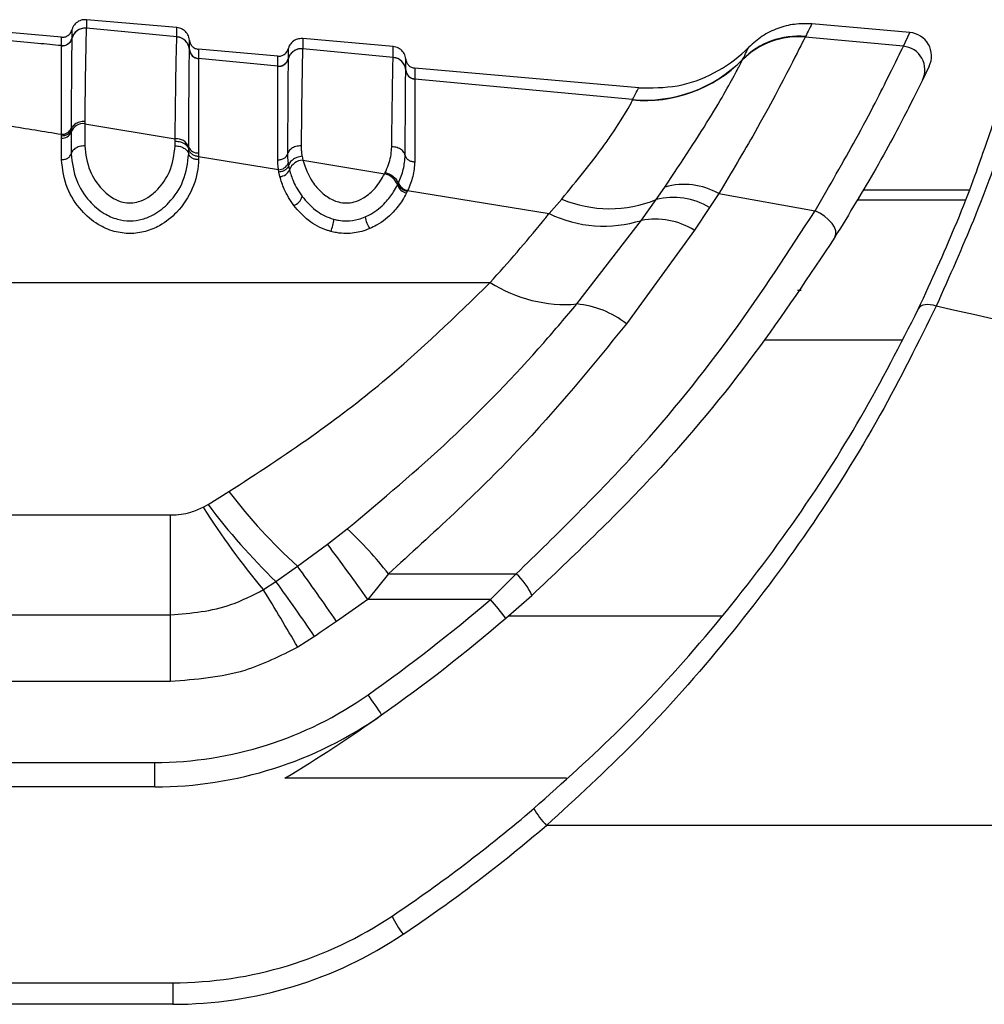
# Model space of a CAD drawing. Header units: millimetres. Extents: x 20 to 26059, y 28 to 17638.
# Tile 27 of 73: x 9277 to 9326, y 6019 to 6069. Entities that reach past the tile are written whole.
import ezdxf

# ---------------------------------------------------------------- set-up
doc = ezdxf.new("R2010")
doc.units = ezdxf.units.MM

msp = doc.modelspace()

# ---------------------------------------------------------------- linework, layer by layer
at = {"color": 7, "linetype": 'Continuous', "lineweight": 25, "ltscale": 2}
for p, q in [((9285.06, 6068.332), (9280.455, 6068.735)), ((9279.189, 6067.842), (9275.152, 6068.195)), ((9280.455, 6068.303), (9280.455, 6068.298)), ((9285.06, 6067.861), (9280.455, 6068.298)), ((9322.337, 6068.082), (9317.344, 6068.519)), ((9279.717, 6067.783), (9279.716, 6067.777)), ((9279.717, 6067.787), (9279.717, 6067.783)), ((9285.06, 6067.855), (9285.06, 6067.861)), ((9296.06, 6067.37), (9291.455, 6067.773)), ((9317.014, 6067.862), (9317.01, 6067.852)), ((9322.001, 6067.385), (9317.01, 6067.852)), ((9317.025, 6067.884), (9317.014, 6067.862)), ((9322.001, 6067.385), (9322.337, 6068.082)), ((9279.189, 6067.412), (9279.189, 6067.415)), ((9279.189, 6067.406), (9279.189, 6067.412)), ((9285.697, 6067.216), (9285.697, 6067.221)), ((9285.697, 6067.212), (9285.697, 6067.216)), ((9290.189, 6066.88), (9286.152, 6067.233)), ((9291.455, 6067.26), (9291.455, 6067.255)), ((9296.06, 6066.82), (9291.455, 6067.255)), ((9286.152, 6066.764), (9286.152, 6066.759)), ((9286.152, 6066.759), (9286.152, 6066.755)), ((9290.189, 6066.373), (9286.152, 6066.755)), ((9290.717, 6066.741), (9290.716, 6066.735)), ((9290.717, 6066.744), (9290.717, 6066.741)), ((9296.06, 6066.815), (9296.06, 6066.82)), ((9313.81, 6066.683), (9313.815, 6066.694)), ((9313.815, 6066.694), (9313.827, 6066.716)), ((9290.189, 6066.369), (9290.189, 6066.373)), ((9290.189, 6066.364), (9290.189, 6066.369)), ((9296.697, 6066.175), (9296.697, 6066.181)), ((9296.697, 6066.172), (9296.697, 6066.175)), ((9308.542, 6065.274), (9297.152, 6066.271)), ((9323.315, 6066.369), (9322.974, 6065.666)), ((9297.152, 6065.724), (9297.152, 6065.719)), ((9297.152, 6065.719), (9297.152, 6065.715)), ((9308.23, 6064.672), (9297.152, 6065.715)), ((9308.225, 6064.654), (9308.23, 6064.672)), ((9279.681, 6063.214), (9279.68, 6063.137)), ((9280.372, 6063.566), (9280.371, 6063.448)), ((9280.371, 6063.448), (9280.371, 6062.322)), ((9280.371, 6063.448), (9284.971, 6062.679)), ((9279.187, 6062.716), (9279.188, 6062.831)), ((9279.187, 6061.617), (9279.187, 6062.716)), ((9279.188, 6062.831), (9279.188, 6062.909)), ((9279.68, 6063.137), (9279.68, 6063.021)), ((9279.68, 6063.021), (9279.68, 6061.911)), ((9284.971, 6062.322), (9284.971, 6062.562)), ((9285.661, 6062.147), (9285.661, 6062.261)), ((9285.661, 6061.911), (9285.661, 6062.148)), ((9286.153, 6061.96), (9286.154, 6061.773)), ((9286.154, 6061.773), (9286.154, 6061.617)), ((9286.154, 6061.773), (9290.227, 6061.11)), ((9291.421, 6061.789), (9291.46, 6061.596)), ((9290.717, 6061.434), (9290.736, 6061.317)), ((9290.736, 6061.317), (9290.781, 6061.106)), ((9291.46, 6061.596), (9295.627, 6060.902)), ((9290.247, 6060.985), (9290.227, 6061.11)), ((9290.296, 6060.758), (9290.247, 6060.985)), ((9295.627, 6060.902), (9295.657, 6060.965)), ((9296.273, 6060.331), (9296.307, 6060.4)), ((9296.307, 6060.4), (9296.325, 6060.438)), ((9309.434, 6059.592), (9309.878, 6060.228)), ((9296.772, 6060.002), (9296.735, 6059.927)), ((9296.791, 6060.043), (9296.772, 6060.002)), ((9296.791, 6060.043), (9303.985, 6058.876)), ((9312.611, 6059.89), (9312.148, 6059.193)), ((9312.611, 6059.89), (9317.507, 6059.022)), ((9325.337, 6060.075), (9319.975, 6060.075)), ((9303.985, 6058.876), (9304.632, 6059.613)), ((9308.685, 6058.534), (9309.434, 6059.592)), ((9312.148, 6059.193), (9311.371, 6058.031)), ((9305.4, 6054.28), (9308.685, 6058.534)), ((9311.371, 6058.031), (9307.92, 6053.269)), ((9245.491, 6055.37), (9300.992, 6055.37)), ((9286.642, 6044.083), (9287.703, 6044.74)), ((9286.394, 6043.943), (9286.642, 6044.083)), ((9247.582, 6043.551), (9284.737, 6043.551)), ((9284.737, 6038.471), (9284.737, 6043.551)), ((9292.714, 6042.067), (9293.725, 6042.846)), ((9291.185, 6040.951), (9292.714, 6042.067)), ((9290.092, 6040.168), (9291.185, 6040.951)), ((9289.454, 6039.758), (9290.092, 6040.168)), ((9295.813, 6040.559), (9294.765, 6039.256)), ((9295.813, 6040.559), (9302.314, 6040.559)), ((9302.314, 6040.559), (9301.003, 6039.256)), ((9294.765, 6039.256), (9293.176, 6038.144)), ((9301.003, 6039.256), (9294.765, 6039.256)), ((9301.784, 6038.303), (9303.114, 6039.466)), ((9247.582, 6038.471), (9284.737, 6038.471)), ((9284.737, 6035.084), (9284.737, 6038.471)), ((9292.063, 6037.377), (9291.202, 6036.831)), ((9284.737, 6035.084), (9247.582, 6035.084)), ((9234.46, 6030.969), (9283.936, 6030.969)), ((9283.936, 6029.727), (9283.936, 6030.969)), ((9283.936, 6029.727), (9234.46, 6029.727)), ((9384.235, 6027.768), (9303.856, 6027.768)), ((9230.46, 6019.768), (9284.86, 6019.768)), ((9284.86, 6019.768), (9284.86, 6018.672)), ((9284.86, 6018.672), (9230.46, 6018.672))]:
    msp.add_line(p, q, dxfattribs=at)
at = {"color": 8, "linetype": 'Continuous', "lineweight": 25, "ltscale": 2}
for p, q in [((9290.717, 6067.252), (9290.717, 6067.249)), ((9325.139, 6059.557), (9319.669, 6059.557)), ((9321.92, 6052.442), (9314.942, 6052.442)), ((9301.93, 6038.429), (9312.768, 6038.429)), ((9304.872, 6030.163), (9290.55, 6030.163))]:
    msp.add_line(p, q, dxfattribs=at)
at = {"color": 7, "linetype": 'Continuous', "lineweight": 25, "ltscale": 2, "flags": 128}
for points in [[(9318.522, 6057.683), (9318.572, 6057.824), (9318.562, 6057.992), (9318.494, 6058.179), (9318.372, 6058.374), (9318.201, 6058.566), (9317.992, 6058.744), (9317.757, 6058.899), (9317.507, 6059.022)], [(9323.672, 6054.174), (9323.519, 6054.216), (9323.37, 6054.242), (9323.229, 6054.251), (9323.101, 6054.242), (9322.988, 6054.216), (9322.894, 6054.173), (9322.821, 6054.115), (9322.771, 6054.043)]]:
    msp.add_lwpolyline(points, dxfattribs=at)
at = {"color": 7, "linetype": 'Continuous', "lineweight": 25, "ltscale": 4}
for centre, radius, start, end in [((9280.394, 6067.601), 0.7, 84.9754, 165.3508), ((9279.233, 6067.913), 0.5, 264.9821, 345.3366), ((9279.233, 6067.904), 0.5, 265.005, 345.3431), ((9285, 6067.164), 0.699, 4.6743, 85.0742), ((9316.65, 6063.875), 3.993, 84.8319, 135.3325), ((9316.654, 6063.886), 3.993, 84.8245, 135.3161), ((9316.664, 6063.909), 3.991, 84.8114, 135.3062), ((9322.232, 6066.887), 1.2, 334.4366, 85), ((9286.195, 6067.262), 0.499, 184.671, 265.0818), ((9286.195, 6067.253), 0.5, 184.6918, 265.0684), ((9291.393, 6066.558), 0.7, 84.9674, 165.3362), ((9321.895, 6066.19), 1.199, 334.0844, 84.9665), ((9290.233, 6066.871), 0.5, 264.983, 345.3097), ((9290.233, 6066.862), 0.5, 264.9949, 345.3196), ((9296, 6066.123), 0.699, 4.6791, 85.0975), ((9308.856, 6071.604), 6.979, 264.8057, 315.2834), ((9308.861, 6071.628), 6.985, 264.8196, 315.3089), ((9297.195, 6066.221), 0.499, 184.6883, 265.0907), ((9297.195, 6066.213), 0.499, 184.7091, 265.0736), ((9279.234, 6063.385), 0.479, 264.4956, 339.0797), ((9280.307, 6062.779), 0.672, 84.5997, 158.9091), ((9279.233, 6063.194), 0.48, 264.5924, 338.9236), ((9285.037, 6062.009), 0.674, 22.0124, 95.6032), ((9286.108, 6062.439), 0.481, 201.6357, 275.3641), ((9290.233, 6061.632), 0.523, 269.2732, 337.6589), ((9291.503, 6060.821), 0.776, 93.1643, 158.4961), ((9290.266, 6061.312), 0.555, 273.1278, 338.2426), ((9295.432, 6060.03), 0.893, 19.6774, 77.4256), ((9296.875, 6060.552), 0.641, 200.1862, 257.443), ((9296.912, 6060.658), 0.627, 200.4841, 258.9032), ((9310.843, 6056.804), 3.557, 60.1887, 105.7436), ((9290.733, 6059.972), 0.736, 291.6081, 341.7923), ((9310.298, 6056.036), 3.659, 59.6349, 103.6572), ((9307.058, 6065.387), 6.264, 247.2043, 292.2922), ((9296.067, 6058.937), 1.452, 189.1025, 214.5182), ((9306.767, 6064.635), 6.396, 244.2148, 287.4499), ((9290.918, 6058.815), 2.138, 336.7401, 353.936), ((9309.371, 6054.772), 3.823, 58.4634, 100.3361), ((9304.812, 6061.362), 7.106, 237.4842, 274.7494), ((9304.97, 6049.567), 4.733, 51.4585, 84.7844), ((9310.544, 6062.241), 28.776, 217.459, 227.7198), ((9319.111, 6064.652), 38.72, 212.3331, 220.0092), ((9313.595, 6064.359), 33.729, 216.9536, 225.8255), ((9280.897, 6029.04), 18.846, 37.6773, 47.1028), ((9208.968, 5978.817), 104.947, 35.16251, 37.06214), ((9202.929, 5976.276), 109.417, 34.43204, 36.23411), ((9200.073, 5974.506), 111.422, 34.35085, 36.10813), ((9300.133, 6038.126), 3.268, 24.2066, 48.1241), ((9182.48, 5973.884), 125.629, 30.06965, 31.62467), ((9246.127, 6103.333), 84.364, 305.21714, 310.5774), ((9290.783, 6030.091), 13.728, 36.7382, 41.8824), ((9246.127, 6103.291), 85.564, 305.21714, 310.5774), ((9283.936, 6049.769), 18.8, 270, 305.2171), ((9282.311, 6025.225), 15.484, 31.8123, 36.3812), ((9283.936, 6049.727), 20, 270, 305.2171), ((9246.127, 6103.291), 85.564, 301.27769, 305.21714), ((9252.66, 6087.768), 77.8, 303.85503, 310.51813), ((9307.038, 6030.857), 4.435, 210.2246, 224.1455), ((9252.66, 6087.672), 78.8, 303.85503, 310.51813), ((9284.86, 6039.768), 20, 270, 303.855), ((9300.713, 6025.36), 5.199, 205.045, 216.9816), ((9284.86, 6039.672), 21, 270, 303.855)]:
    msp.add_arc(centre, radius, start, end, dxfattribs=at)
at = {"color": 7, "linetype": 'Continuous', "lineweight": 25, "ltscale": 2}
for points, knots in [([(9280.455, 6068.735), (9280.363, 6068.733), (9280.178, 6068.728), (9279.933, 6068.587), (9279.779, 6068.401), (9279.733, 6068.264), (9279.717, 6068.214)], [0, 0, 0, 0, 0.279638, 0.559283, 0.838886, 1, 1, 1, 1]), ([(9280.455, 6068.735), (9280.455, 6068.735), (9280.455, 6068.734), (9280.455, 6068.705), (9280.455, 6068.612), (9280.455, 6068.492), (9280.455, 6068.356), (9280.455, 6068.303)], [0, 0, 0, 0, 0.04475, 0.348076, 0.499734, 0.80312, 1, 1, 1, 1]), ([(9279.189, 6067.842), (9279.248, 6067.843), (9279.366, 6067.845), (9279.526, 6067.924), (9279.655, 6068.049), (9279.696, 6068.159), (9279.717, 6068.214)], [0, 0, 0, 0, 0.250014, 0.499989, 0.750019, 1, 1, 1, 1]), ([(9280.455, 6068.303), (9280.363, 6068.301), (9280.178, 6068.296), (9279.933, 6068.155), (9279.779, 6067.969), (9279.733, 6067.833), (9279.717, 6067.783)], [0, 0, 0, 0, 0.279626, 0.559224, 0.838829, 1, 1, 1, 1]), ([(9279.717, 6068.214), (9279.717, 6068.194), (9279.717, 6068.167), (9279.717, 6067.997), (9279.717, 6067.869), (9279.717, 6067.787)], [0, 0, 0, 0, 0.5019242, 0.6843454, 1, 1, 1, 1]), ([(9280.455, 6068.298), (9280.453, 6068.271), (9280.445, 6068.163), (9280.433, 6067.744), (9280.418, 6066.997), (9280.399, 6065.826), (9280.383, 6064.538), (9280.372, 6063.566)], [0, 0, 0, 0, 0.078701, 0.324589, 0.496686, 0.620033, 1, 1, 1, 1]), ([(9285.06, 6067.861), (9285.06, 6067.88), (9285.06, 6067.988), (9285.06, 6068.111), (9285.06, 6068.242), (9285.06, 6068.318), (9285.06, 6068.328), (9285.06, 6068.332)], [0, 0, 0, 0, 0.0619214, 0.3522787, 0.4974525, 0.7878675, 1, 1, 1, 1]), ([(9285.697, 6067.691), (9285.689, 6067.743), (9285.668, 6067.886), (9285.549, 6068.095), (9285.332, 6068.277), (9285.151, 6068.314), (9285.06, 6068.332)], [0, 0, 0, 0, 0.161108, 0.440729, 0.720359, 1, 1, 1, 1]), ([(9317.344, 6068.519), (9317.05, 6068.526), (9316.461, 6068.54), (9315.602, 6068.314), (9314.801, 6067.928), (9314.363, 6067.536), (9314.143, 6067.339)], [0, 0, 0, 0, 0.250003, 0.500004, 0.749999, 1, 1, 1, 1]), ([(9317.344, 6068.519), (9317.338, 6068.508), (9317.322, 6068.474), (9317.145, 6068.122), (9317.025, 6067.884)], [0, 0, 0, 0, 0.32125, 1, 1, 1, 1]), ([(9279.189, 6067.415), (9278.789, 6067.453), (9277.443, 6067.581), (9276.097, 6067.709), (9275.152, 6067.799)], [0, 0, 0, 0, 0.297162, 1, 1, 1, 1]), ([(9279.189, 6067.415), (9279.189, 6067.497), (9279.189, 6067.626), (9279.189, 6067.795), (9279.189, 6067.822), (9279.189, 6067.842)], [0, 0, 0, 0, 0.315656, 0.4980774, 1, 1, 1, 1]), ([(9279.189, 6067.412), (9279.248, 6067.413), (9279.366, 6067.414), (9279.526, 6067.494), (9279.655, 6067.618), (9279.696, 6067.728), (9279.717, 6067.783)], [0, 0, 0, 0, 0.249995, 0.500006, 0.749996, 1, 1, 1, 1]), ([(9279.716, 6067.777), (9279.716, 6067.766), (9279.711, 6067.612), (9279.703, 6066.903), (9279.691, 6065.26), (9279.685, 6064.111), (9279.681, 6063.336), (9279.681, 6063.214)], [0, 0, 0, 0, 0.038183, 0.500666, 0.703621, 0.953368, 1, 1, 1, 1]), ([(9284.971, 6062.679), (9284.981, 6063.6), (9284.997, 6064.982), (9285.015, 6066.183), (9285.036, 6067.293), (9285.049, 6067.611), (9285.06, 6067.855)], [0, 0, 0, 0, 0.328464, 0.492616, 0.610176, 1, 1, 1, 1]), ([(9285.697, 6067.216), (9285.689, 6067.268), (9285.668, 6067.41), (9285.548, 6067.619), (9285.331, 6067.8), (9285.15, 6067.837), (9285.06, 6067.855)], [0, 0, 0, 0, 0.161052, 0.440726, 0.720359, 1, 1, 1, 1]), ([(9285.697, 6067.221), (9285.697, 6067.355), (9285.697, 6067.537), (9285.697, 6067.666), (9285.697, 6067.681), (9285.697, 6067.691)], [0, 0, 0, 0, 0.497444, 0.671476, 1, 1, 1, 1]), ([(9285.697, 6067.691), (9285.708, 6067.633), (9285.729, 6067.517), (9285.834, 6067.372), (9285.979, 6067.266), (9286.094, 6067.244), (9286.152, 6067.233)], [0, 0, 0, 0, 0.250007, 0.500009, 0.750015, 1, 1, 1, 1]), ([(9291.455, 6067.773), (9291.363, 6067.77), (9291.178, 6067.765), (9290.933, 6067.624), (9290.779, 6067.439), (9290.733, 6067.302), (9290.717, 6067.252)], [0, 0, 0, 0, 0.279636, 0.559277, 0.838887, 1, 1, 1, 1]), ([(9291.455, 6067.773), (9291.455, 6067.768), (9291.455, 6067.757), (9291.455, 6067.656), (9291.455, 6067.491), (9291.455, 6067.331), (9291.455, 6067.26)], [0, 0, 0, 0, 0.221137, 0.499684, 0.778766, 1, 1, 1, 1]), ([(9317.01, 6067.852), (9316.816, 6067.471), (9316.432, 6066.716), (9314.799, 6063.555), (9313.251, 6060.962), (9312.611, 6059.89)], [0, 0, 0, 0, 0.3736, 0.740941, 1, 1, 1, 1]), ([(9279.188, 6062.909), (9279.188, 6063.029), (9279.188, 6063.789), (9279.188, 6064.909), (9279.188, 6066.635), (9279.189, 6067.086), (9279.189, 6067.406)], [0, 0, 0, 0, 0.046605, 0.296296, 0.499313, 1, 1, 1, 1]), ([(9285.661, 6062.261), (9285.662, 6062.436), (9285.666, 6063.285), (9285.672, 6064.5), (9285.684, 6066.372), (9285.692, 6066.86), (9285.697, 6067.212)], [0, 0, 0, 0, 0.0620264, 0.3010564, 0.4958258, 1, 1, 1, 1]), ([(9285.697, 6067.216), (9285.708, 6067.158), (9285.729, 6067.043), (9285.834, 6066.898), (9285.979, 6066.792), (9286.094, 6066.77), (9286.152, 6066.759)], [0, 0, 0, 0, 0.24995, 0.499983, 0.749986, 1, 1, 1, 1]), ([(9286.152, 6067.233), (9286.152, 6067.223), (9286.152, 6067.208), (9286.152, 6067.079), (9286.152, 6066.898), (9286.152, 6066.764)], [0, 0, 0, 0, 0.328526, 0.502557, 1, 1, 1, 1]), ([(9290.189, 6066.88), (9290.248, 6066.881), (9290.366, 6066.882), (9290.526, 6066.962), (9290.655, 6067.086), (9290.696, 6067.197), (9290.717, 6067.252)], [0, 0, 0, 0, 0.249996, 0.499995, 0.750015, 1, 1, 1, 1]), ([(9291.455, 6067.26), (9291.363, 6067.258), (9291.178, 6067.253), (9290.933, 6067.112), (9290.779, 6066.927), (9290.733, 6066.791), (9290.717, 6066.741)], [0, 0, 0, 0, 0.279614, 0.559217, 0.838834, 1, 1, 1, 1]), ([(9290.717, 6067.249), (9290.717, 6067.239), (9290.717, 6067.223), (9290.717, 6067.084), (9290.717, 6066.89), (9290.717, 6066.744)], [0, 0, 0, 0, 0.323837, 0.493792, 1, 1, 1, 1]), ([(9291.455, 6067.255), (9291.451, 6067.181), (9291.437, 6066.887), (9291.411, 6065.423), (9291.387, 6063.225), (9291.377, 6062.324)], [0, 0, 0, 0, 0.167171, 0.658602, 1, 1, 1, 1]), ([(9296.06, 6066.82), (9296.06, 6066.898), (9296.06, 6067.069), (9296.06, 6067.243), (9296.06, 6067.352), (9296.06, 6067.364), (9296.06, 6067.37)], [0, 0, 0, 0, 0.2291548, 0.4979994, 0.7673555, 1, 1, 1, 1]), ([(9296.697, 6066.729), (9296.689, 6066.781), (9296.668, 6066.923), (9296.549, 6067.133), (9296.332, 6067.314), (9296.151, 6067.351), (9296.06, 6067.37)], [0, 0, 0, 0, 0.161104, 0.440722, 0.720362, 1, 1, 1, 1]), ([(9308.542, 6065.274), (9309.202, 6065.27), (9310.523, 6065.263), (9312.406, 6065.952), (9313.562, 6066.761), (9314.085, 6067.281), (9314.143, 6067.339)], [0, 0, 0, 0, 0.320008, 0.640017, 0.960022, 1, 1, 1, 1]), ([(9313.827, 6066.716), (9313.969, 6066.996), (9314.135, 6067.322), (9314.142, 6067.337), (9314.143, 6067.339)], [0, 0, 0, 0, 0.858737, 1, 1, 1, 1]), ([(9317.507, 6059.022), (9318.239, 6060.282), (9319.859, 6063.071), (9321.456, 6066.274), (9321.819, 6067.014), (9322.001, 6067.385)], [0, 0, 0, 0, 0.291568, 0.645531, 1, 1, 1, 1]), ([(9286.152, 6066.755), (9286.152, 6066.748), (9286.152, 6066.599), (9286.153, 6065.871), (9286.153, 6064.143), (9286.154, 6062.955), (9286.153, 6062.13), (9286.153, 6061.96)], [0, 0, 0, 0, 0.023785, 0.504036, 0.698785, 0.937925, 1, 1, 1, 1]), ([(9290.189, 6066.373), (9290.189, 6066.518), (9290.189, 6066.712), (9290.189, 6066.853), (9290.189, 6066.869), (9290.189, 6066.88)], [0, 0, 0, 0, 0.498522, 0.665896, 1, 1, 1, 1]), ([(9290.189, 6066.369), (9290.248, 6066.37), (9290.366, 6066.372), (9290.526, 6066.451), (9290.655, 6066.576), (9290.696, 6066.686), (9290.717, 6066.741)], [0, 0, 0, 0, 0.249996, 0.500008, 0.750002, 1, 1, 1, 1]), ([(9290.716, 6066.735), (9290.716, 6066.733), (9290.712, 6066.579), (9290.704, 6065.861), (9290.693, 6064.02), (9290.687, 6062.703), (9290.683, 6061.904)], [0, 0, 0, 0, 0.007963, 0.495764, 0.693873, 1, 1, 1, 1]), ([(9295.985, 6062.274), (9295.995, 6063.147), (9296.012, 6064.641), (9296.034, 6065.978), (9296.049, 6066.61), (9296.057, 6066.763), (9296.06, 6066.815)], [0, 0, 0, 0, 0.360246, 0.616478, 0.87209, 1, 1, 1, 1]), ([(9296.697, 6066.175), (9296.689, 6066.227), (9296.668, 6066.369), (9296.548, 6066.578), (9296.331, 6066.759), (9296.15, 6066.796), (9296.06, 6066.815)], [0, 0, 0, 0, 0.161059, 0.440714, 0.720365, 1, 1, 1, 1]), ([(9296.697, 6066.181), (9296.697, 6066.337), (9296.697, 6066.545), (9296.697, 6066.699), (9296.697, 6066.716), (9296.697, 6066.729)], [0, 0, 0, 0, 0.498209, 0.65934, 1, 1, 1, 1]), ([(9296.697, 6066.729), (9296.708, 6066.671), (9296.729, 6066.555), (9296.834, 6066.41), (9296.979, 6066.304), (9297.094, 6066.282), (9297.152, 6066.271)], [0, 0, 0, 0, 0.250007, 0.500009, 0.750015, 1, 1, 1, 1]), ([(9309.878, 6060.228), (9310.74, 6061.532), (9312.454, 6064.126), (9313.532, 6066.133), (9313.739, 6066.541), (9313.81, 6066.683)], [0, 0, 0, 0, 0.398655, 0.792447, 1, 1, 1, 1]), ([(9290.188, 6061.607), (9290.188, 6062.388), (9290.188, 6063.675), (9290.188, 6065.542), (9290.189, 6066.022), (9290.189, 6066.364)], [0, 0, 0, 0, 0.3059429, 0.5040436, 1, 1, 1, 1]), ([(9296.697, 6066.175), (9296.708, 6066.118), (9296.729, 6066.002), (9296.834, 6065.858), (9296.979, 6065.752), (9297.094, 6065.73), (9297.152, 6065.719)], [0, 0, 0, 0, 0.250022, 0.499962, 0.749997, 1, 1, 1, 1]), ([(9297.152, 6066.271), (9297.152, 6066.258), (9297.152, 6066.241), (9297.152, 6066.088), (9297.152, 6065.88), (9297.152, 6065.724)], [0, 0, 0, 0, 0.340661, 0.501792, 1, 1, 1, 1]), ([(9296.667, 6061.829), (9296.669, 6062.205), (9296.673, 6063.091), (9296.683, 6064.842), (9296.691, 6065.894), (9296.696, 6066.13), (9296.697, 6066.172)], [0, 0, 0, 0, 0.155855, 0.367465, 0.888473, 1, 1, 1, 1]), ([(9297.152, 6065.715), (9297.152, 6065.676), (9297.152, 6065.451), (9297.153, 6064.434), (9297.154, 6062.736), (9297.153, 6061.874), (9297.153, 6061.509)], [0, 0, 0, 0, 0.1114207, 0.6322813, 0.8440109, 1, 1, 1, 1]), ([(9308.23, 6064.672), (9308.321, 6064.846), (9308.503, 6065.197), (9308.529, 6065.248), (9308.542, 6065.274)], [0, 0, 0, 0, 0.493573, 1, 1, 1, 1]), ([(9322.974, 6065.666), (9322.8, 6065.311), (9322.45, 6064.6), (9320.862, 6061.53), (9319.252, 6058.884), (9318.522, 6057.683)], [0, 0, 0, 0, 0.352553, 0.70637, 1, 1, 1, 1]), ([(9304.632, 6059.613), (9305.393, 6060.55), (9306.37, 6061.751), (9307.582, 6063.489), (9308.103, 6064.358), (9308.205, 6064.605), (9308.225, 6064.654)], [0, 0, 0, 0, 0.369774, 0.474125, 0.896691, 1, 1, 1, 1]), ([(9327.657, 6064.307), (9327.513, 6063.876), (9327.225, 6063.013), (9325.865, 6059.113), (9324.343, 6055.686), (9323.672, 6054.174)], [0, 0, 0, 0, 0.358424, 0.716901, 1, 1, 1, 1]), ([(9275.154, 6063.568), (9275.606, 6063.494), (9276.95, 6063.274), (9278.295, 6063.055), (9279.188, 6062.909)], [0, 0, 0, 0, 0.336503, 1, 1, 1, 1]), ([(9280.372, 6063.566), (9280.28, 6063.559), (9280.096, 6063.544), (9279.864, 6063.424), (9279.726, 6063.278), (9279.693, 6063.174), (9279.68, 6063.137)], [0, 0, 0, 0, 0.279671, 0.55937, 0.83906, 1, 1, 1, 1]), ([(9322.771, 6054.043), (9323.424, 6055.473), (9324.908, 6058.718), (9326.218, 6062.403), (9326.485, 6063.216), (9326.619, 6063.624)], [0, 0, 0, 0, 0.282335, 0.640707, 1, 1, 1, 1]), ([(9279.188, 6062.831), (9279.246, 6062.835), (9279.363, 6062.844), (9279.516, 6062.912), (9279.634, 6063.011), (9279.665, 6063.095), (9279.68, 6063.136)], [0, 0, 0, 0, 0.249991, 0.500003, 0.749982, 1, 1, 1, 1]), ([(9284.971, 6062.562), (9284.971, 6062.563), (9284.971, 6062.602), (9284.971, 6062.641), (9284.971, 6062.679)], [0, 0, 0, 0, 0.009649, 1, 1, 1, 1]), ([(9280.371, 6062.322), (9280.279, 6062.315), (9280.096, 6062.3), (9279.864, 6062.186), (9279.726, 6062.046), (9279.693, 6061.947), (9279.68, 6061.911)], [0, 0, 0, 0, 0.279643, 0.559277, 0.838897, 1, 1, 1, 1]), ([(9280.371, 6062.322), (9280.423, 6061.894), (9280.517, 6061.131), (9281.112, 6060.205), (9281.735, 6059.677), (9282.26, 6059.45), (9282.713, 6059.396), (9283.163, 6059.476), (9283.65, 6059.712), (9284.221, 6060.208), (9284.815, 6061.106), (9284.913, 6061.869), (9284.971, 6062.322)], [0, 0, 0, 0, 0.181551, 0.323795, 0.408853, 0.462297, 0.504186, 0.545984, 0.600561, 0.677304, 0.807905, 1, 1, 1, 1]), ([(9284.971, 6062.562), (9285.062, 6062.555), (9285.246, 6062.54), (9285.478, 6062.425), (9285.615, 6062.284), (9285.649, 6062.184), (9285.661, 6062.148)], [0, 0, 0, 0, 0.279615, 0.559235, 0.838866, 1, 1, 1, 1]), ([(9284.971, 6062.322), (9285.062, 6062.315), (9285.246, 6062.3), (9285.478, 6062.186), (9285.615, 6062.046), (9285.649, 6061.947), (9285.661, 6061.911)], [0, 0, 0, 0, 0.279643, 0.559277, 0.838897, 1, 1, 1, 1]), ([(9291.377, 6062.324), (9291.286, 6062.317), (9291.102, 6062.303), (9290.869, 6062.186), (9290.73, 6062.043), (9290.695, 6061.941), (9290.683, 6061.904)], [0, 0, 0, 0, 0.279657, 0.559321, 0.838954, 1, 1, 1, 1]), ([(9291.377, 6062.324), (9291.378, 6062.265), (9291.379, 6062.147), (9291.394, 6061.968), (9291.412, 6061.848), (9291.421, 6061.789)], [0, 0, 0, 0, 0.335834, 0.67142, 1, 1, 1, 1]), ([(9295.657, 6060.965), (9295.671, 6060.996), (9295.748, 6061.164), (9295.86, 6061.47), (9295.962, 6061.878), (9295.977, 6062.142), (9295.985, 6062.274)], [0, 0, 0, 0, 0.069942, 0.379779, 0.689876, 1, 1, 1, 1]), ([(9296.667, 6061.829), (9296.656, 6061.868), (9296.624, 6061.973), (9296.489, 6062.123), (9296.26, 6062.247), (9296.076, 6062.265), (9295.985, 6062.274)], [0, 0, 0, 0, 0.161062, 0.440716, 0.720353, 1, 1, 1, 1]), ([(9279.187, 6061.617), (9279.246, 6061.621), (9279.363, 6061.63), (9279.516, 6061.695), (9279.633, 6061.791), (9279.665, 6061.871), (9279.68, 6061.911)], [0, 0, 0, 0, 0.249993, 0.499988, 0.750023, 1, 1, 1, 1]), ([(9279.68, 6061.911), (9279.735, 6061.455), (9279.834, 6060.629), (9280.492, 6059.576), (9281.247, 6058.907), (9281.984, 6058.572), (9282.669, 6058.474), (9283.318, 6058.567), (9284.023, 6058.866), (9284.805, 6059.513), (9285.5, 6060.592), (9285.604, 6061.449), (9285.661, 6061.911)], [0, 0, 0, 0, 0.159439, 0.28915, 0.381198, 0.445786, 0.500416, 0.55352, 0.609165, 0.699962, 0.838275, 1, 1, 1, 1]), ([(9286.154, 6061.773), (9286.095, 6061.784), (9285.978, 6061.805), (9285.825, 6061.891), (9285.708, 6062.007), (9285.677, 6062.101), (9285.661, 6062.147)], [0, 0, 0, 0, 0.24996, 0.499939, 0.749972, 1, 1, 1, 1]), ([(9286.154, 6061.617), (9286.095, 6061.621), (9285.978, 6061.63), (9285.825, 6061.695), (9285.708, 6061.791), (9285.676, 6061.871), (9285.661, 6061.911)], [0, 0, 0, 0, 0.249993, 0.499988, 0.750023, 1, 1, 1, 1]), ([(9290.188, 6061.607), (9290.246, 6061.611), (9290.363, 6061.619), (9290.517, 6061.685), (9290.635, 6061.781), (9290.667, 6061.863), (9290.683, 6061.904)], [0, 0, 0, 0, 0.249989, 0.500005, 0.749962, 1, 1, 1, 1]), ([(9290.683, 6061.904), (9290.685, 6061.808), (9290.688, 6061.653), (9290.709, 6061.494), (9290.717, 6061.434)], [0, 0, 0, 0, 0.618311, 1, 1, 1, 1]), ([(9291.421, 6061.789), (9291.33, 6061.773), (9291.148, 6061.741), (9290.918, 6061.606), (9290.781, 6061.455), (9290.748, 6061.354), (9290.736, 6061.317)], [0, 0, 0, 0, 0.279745, 0.559495, 0.839242, 1, 1, 1, 1]), ([(9296.325, 6060.438), (9296.42, 6060.669), (9296.615, 6061.143), (9296.649, 6061.597), (9296.667, 6061.829)], [0, 0, 0, 0, 0.486547, 1, 1, 1, 1]), ([(9296.667, 6061.829), (9296.682, 6061.786), (9296.711, 6061.701), (9296.827, 6061.597), (9296.978, 6061.525), (9297.095, 6061.514), (9297.153, 6061.509)], [0, 0, 0, 0, 0.25001, 0.500007, 0.749992, 1, 1, 1, 1]), ([(9286.154, 6061.617), (9286.153, 6061.569), (9286.147, 6061.083), (9285.923, 6060.15), (9285.213, 6059.021), (9284.317, 6058.293), (9283.475, 6057.94), (9282.669, 6057.827), (9281.821, 6057.946), (9280.942, 6058.34), (9280.081, 6059.092), (9279.354, 6060.241), (9279.247, 6061.13), (9279.187, 6061.617)], [0, 0, 0, 0, 0.015175, 0.154017, 0.287928, 0.380186, 0.440102, 0.499621, 0.560832, 0.630064, 0.72299, 0.848337, 1, 1, 1, 1]), ([(9290.227, 6061.11), (9290.218, 6061.174), (9290.195, 6061.342), (9290.19, 6061.505), (9290.188, 6061.607)], [0, 0, 0, 0, 0.381071, 1, 1, 1, 1]), ([(9290.736, 6061.318), (9290.72, 6061.277), (9290.689, 6061.196), (9290.573, 6061.092), (9290.421, 6061.013), (9290.305, 6060.994), (9290.247, 6060.984)], [0, 0, 0, 0, 0.249999, 0.500016, 0.749998, 1, 1, 1, 1]), ([(9291.46, 6061.596), (9291.592, 6061.218), (9291.796, 6060.631), (9292.384, 6059.951), (9292.862, 6059.614), (9293.298, 6059.45), (9293.675, 6059.396), (9294.128, 6059.463), (9294.658, 6059.711), (9295.219, 6060.202), (9295.481, 6060.653), (9295.627, 6060.902)], [0, 0, 0, 0, 0.231983, 0.360067, 0.46687, 0.512588, 0.572214, 0.631944, 0.711675, 0.840178, 1, 1, 1, 1]), ([(9297.153, 6061.509), (9297.136, 6061.264), (9297.101, 6060.787), (9296.892, 6060.286), (9296.791, 6060.043)], [0, 0, 0, 0, 0.514834, 1, 1, 1, 1]), ([(9291.004, 6059.288), (9290.822, 6059.563), (9290.507, 6060.04), (9290.359, 6060.544), (9290.296, 6060.758)], [0, 0, 0, 0, 0.576289, 1, 1, 1, 1]), ([(9290.781, 6061.106), (9290.839, 6060.907), (9290.975, 6060.439), (9291.265, 6059.996), (9291.432, 6059.742)], [0, 0, 0, 0, 0.426362, 1, 1, 1, 1]), ([(9295.657, 6060.965), (9295.743, 6060.935), (9295.916, 6060.876), (9296.135, 6060.709), (9296.264, 6060.541), (9296.296, 6060.438), (9296.307, 6060.401)], [0, 0, 0, 0, 0.279664, 0.559327, 0.839017, 1, 1, 1, 1]), ([(9294.634, 6058.707), (9294.731, 6058.753), (9295.129, 6058.943), (9295.639, 6059.382), (9296.045, 6059.906), (9296.211, 6060.216), (9296.273, 6060.331)], [0, 0, 0, 0, 0.124289, 0.511405, 0.817834, 1, 1, 1, 1]), ([(9296.307, 6060.4), (9296.322, 6060.359), (9296.351, 6060.276), (9296.462, 6060.157), (9296.607, 6060.057), (9296.717, 6060.02), (9296.772, 6060.002)], [0, 0, 0, 0, 0.250015, 0.500021, 0.750016, 1, 1, 1, 1]), ([(9291.432, 6059.742), (9291.638, 6059.503), (9292.023, 6059.056), (9292.65, 6058.705), (9292.999, 6058.603), (9293.044, 6058.589)], [0, 0, 0, 0, 0.500872, 0.934932, 1, 1, 1, 1]), ([(9296.735, 6059.927), (9296.668, 6059.802), (9296.485, 6059.464), (9296.029, 6058.881), (9295.447, 6058.387), (9294.987, 6058.169), (9294.871, 6058.114)], [0, 0, 0, 0, 0.17543, 0.474725, 0.868033, 1, 1, 1, 1]), ([(9319.669, 6059.557), (9319.717, 6059.637), (9319.811, 6059.797), (9319.939, 6060.014), (9319.961, 6060.051), (9319.975, 6060.075)], [0, 0, 0, 0, 0.250222, 0.500444, 1, 1, 1, 1]), ([(9292.882, 6057.971), (9292.826, 6057.987), (9292.412, 6058.108), (9291.682, 6058.508), (9291.236, 6059.021), (9291.004, 6059.288)], [0, 0, 0, 0, 0.06955, 0.515213, 1, 1, 1, 1]), ([(9293.044, 6058.589), (9293.121, 6058.571), (9293.326, 6058.521), (9293.752, 6058.488), (9294.224, 6058.549), (9294.523, 6058.665), (9294.634, 6058.707)], [0, 0, 0, 0, 0.1473414, 0.3910993, 0.7755787, 1, 1, 1, 1]), ([(9300.992, 6055.37), (9301.907, 6056.402), (9302.948, 6057.576), (9303.873, 6058.736), (9303.985, 6058.876)], [0, 0, 0, 0, 0.879481, 1, 1, 1, 1]), ([(9302.314, 6040.559), (9304.406, 6042.6), (9308.42, 6046.515), (9313.532, 6052.879), (9316.169, 6056.954), (9317.507, 6059.022)], [0, 0, 0, 0, 0.349022, 0.669579, 1, 1, 1, 1]), ([(9294.871, 6058.114), (9294.736, 6058.063), (9294.362, 6057.92), (9293.772, 6057.844), (9293.237, 6057.885), (9292.979, 6057.948), (9292.882, 6057.971)], [0, 0, 0, 0, 0.219455, 0.606411, 0.852962, 1, 1, 1, 1]), ([(9318.522, 6057.683), (9317.204, 6055.7), (9314.525, 6051.668), (9309.35, 6045.384), (9305.234, 6041.478), (9303.114, 6039.466)], [0, 0, 0, 0, 0.319566, 0.64953, 1, 1, 1, 1]), ([(9287.703, 6044.74), (9289.123, 6045.664), (9291.83, 6047.426), (9296.436, 6050.942), (9299.231, 6053.658), (9300.992, 6055.37)], [0, 0, 0, 0, 0.289895, 0.552413, 1, 1, 1, 1]), ([(9293.725, 6042.846), (9295.497, 6044.334), (9299.075, 6047.339), (9302.861, 6051.286), (9304.844, 6053.624), (9305.4, 6054.28)], [0, 0, 0, 0, 0.413759, 0.835317, 1, 1, 1, 1]), ([(9323.672, 6054.174), (9322.763, 6052.335), (9320.915, 6048.599), (9317.306, 6042.82), (9313.103, 6037.201), (9308.621, 6032.139), (9305.365, 6029.152), (9303.856, 6027.768)], [0, 0, 0, 0, 0.2033, 0.413175, 0.61525, 0.821702, 1, 1, 1, 1]), ([(9384.364, 6040.414), (9374.218, 6042.687), (9353.902, 6047.238), (9333.757, 6051.86), (9323.672, 6054.174)], [0, 0, 0, 0, 0.499404, 1, 1, 1, 1]), ([(9303.206, 6028.624), (9304.695, 6029.956), (9307.869, 6032.793), (9312.299, 6037.661), (9316.413, 6043.012), (9320.013, 6048.614), (9321.842, 6052.215), (9322.771, 6054.043)], [0, 0, 0, 0, 0.17898, 0.381354, 0.587792, 0.790712, 1, 1, 1, 1]), ([(9307.92, 6053.269), (9306.137, 6051.084), (9302.518, 6046.65), (9298.07, 6042.609), (9295.813, 6040.559)], [0, 0, 0, 0, 0.492706, 1, 1, 1, 1]), ([(9284.737, 6043.551), (9284.744, 6043.552), (9285.091, 6043.552), (9285.671, 6043.623), (9286.188, 6043.852), (9286.394, 6043.943)], [0, 0, 0, 0, 0.012104, 0.606308, 1, 1, 1, 1]), ([(9284.737, 6038.471), (9285.786, 6038.562), (9287.447, 6038.706), (9288.913, 6039.475), (9289.454, 6039.758)], [0, 0, 0, 0, 0.631474, 1, 1, 1, 1]), ([(9293.176, 6038.144), (9292.899, 6037.953), (9292.528, 6037.697), (9292.157, 6037.442), (9292.063, 6037.377)], [0, 0, 0, 0, 0.745534, 1, 1, 1, 1]), ([(9291.202, 6036.831), (9290.319, 6036.384), (9288.293, 6035.356), (9286.02, 6035.182), (9284.737, 6035.084)], [0, 0, 0, 0, 0.4356098, 1, 1, 1, 1])]:
    msp.add_open_spline(points, degree=3, knots=knots, dxfattribs=at)
at = {"color": 8, "linetype": 'Continuous', "lineweight": 25, "ltscale": 2}
msp.add_open_spline([(9316.806, 6054.965), (9316.799, 6054.962), (9316.792, 6054.959), (9316.634, 6054.965), (9316.621, 6054.965)], degree=3, knots=[0, 0, 0, 0, 0.9167381, 1, 1, 1, 1], dxfattribs=at)

doc.saveas('drawing.dxf')
